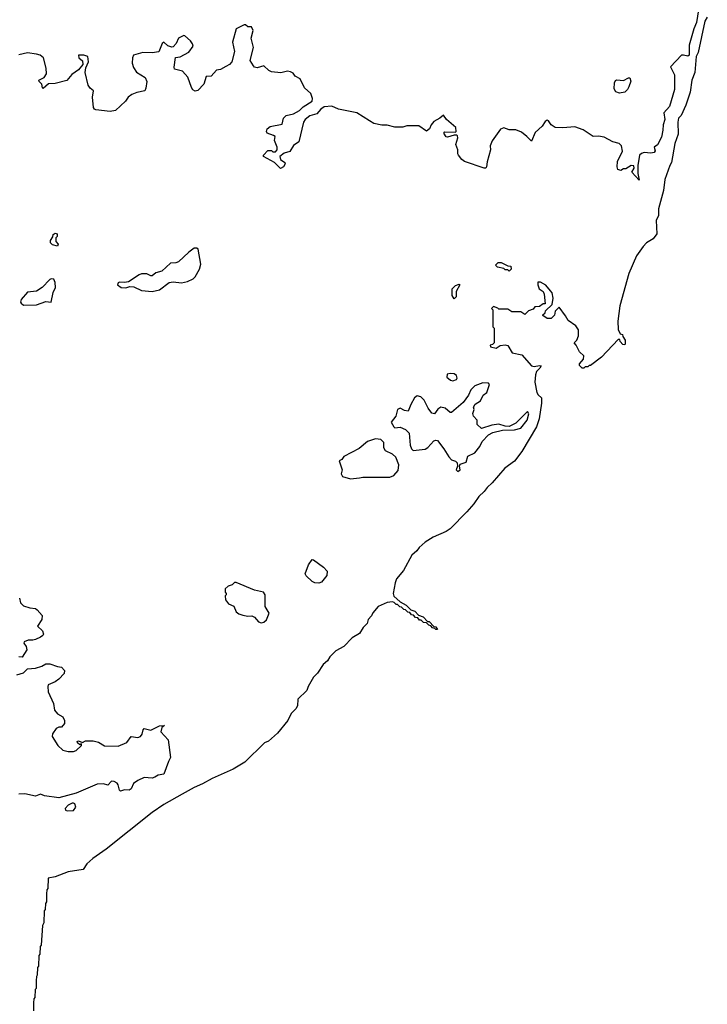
# Model space of a CAD drawing. Extents: x 2106670 to 2323771, y 35271 to 224896.
# Tile 239 of 256: x 2302006 to 2307245, y 63744 to 71246. Entities that reach past the tile are written whole.
import ezdxf

# ---------------------------------------------------------------- set-up
doc = ezdxf.new("R2010")
doc.units = 0

msp = doc.modelspace()

# ---------------------------------------------------------------- linework, layer by layer
at = {"layer": '0CON20XD'}
for points in [[(2307178.5, 71321.5), (2307163.2, 71225), (2307142.6, 71177.4), (2307106.8, 71053.2), (2307105.9, 70975), (2307095, 70968.1), (2307063.2, 70976.8), (2307047.9, 70975), (2306963.3, 70886.7), (2306995.6, 70825.6), (2306994.1, 70715), (2306955.6, 70585), (2306913.4, 70536.6), (2306921.1, 70485), (2306908, 70445), (2306906.8, 70405), (2306895, 70350), (2306866.3, 70293.7), (2306840, 70275), (2306847.5, 70247.5), (2306839.6, 70235), (2306815, 70230.4), (2306764.6, 70235.4), (2306742.2, 70227.8), (2306727.1, 70212.9), (2306716, 70135), (2306716.2, 70075), (2306725, 70022.5), (2306670, 70085), (2306687.5, 70115), (2306685, 70132.5), (2306663.6, 70136.4), (2306625, 70110), (2306605, 70110), (2306585, 70097.5), (2306562.5, 70105), (2306556.7, 70125), (2306560.8, 70165), (2306597.5, 70245), (2306591.5, 70285), (2306573.6, 70303.6), (2306525, 70314.6), (2306460, 70350), (2306415, 70357.9), (2306375, 70356), (2306297.9, 70407.9), (2306235, 70428.8), (2306145, 70421.1), (2306085.9, 70425.9), (2306054, 70444), (2306035.3, 70475.3), (2306025, 70480), (2306009.1, 70470.9), (2305985.3, 70434.7), (2305932.6, 70387.4), (2305905, 70320), (2305870.6, 70355), (2305828.1, 70388.1), (2305786, 70406), (2305735, 70406.2), (2305695, 70422.5), (2305667.7, 70412.3), (2305606.1, 70323.9), (2305591.2, 70285), (2305593.8, 70255), (2305566.6, 70163.4), (2305562, 70125), (2305556.7, 70115), (2305545.5, 70114.4), (2305395, 70166.2), (2305375, 70180), (2305348.1, 70215), (2305342.7, 70225), (2305343.8, 70255), (2305328, 70295), (2305343.8, 70345), (2305340.7, 70360.7), (2305335, 70367.5), (2305315, 70367.5), (2305265, 70350.8), (2305255, 70352.5), (2305237.5, 70382.5), (2305245, 70392.5), (2305325, 70390), (2305330, 70395), (2305327.5, 70425), (2305257.5, 70485), (2305235, 70520), (2305207.5, 70495), (2305160.4, 70469.5), (2305140, 70445), (2305127.5, 70415), (2305105, 70397.5), (2305046.4, 70436.4), (2304955, 70436.7), (2304923.6, 70426.4), (2304865, 70426.2), (2304805, 70443.3), (2304765, 70443.8), (2304705, 70454.6), (2304670, 70475), (2304575, 70536.5), (2304434.7, 70564.7), (2304385, 70588.1), (2304325, 70582.9), (2304298.8, 70565), (2304270.4, 70529.5), (2304215, 70513.8), (2304180, 70485), (2304168.8, 70465), (2304132, 70315), (2304093, 70287), (2304065, 70242.2), (2304020.6, 70229.4), (2303987.5, 70205), (2303991.7, 70181.7), (2304025, 70159.2), (2304028.7, 70148.7), (2304015, 70125.7), (2303992.7, 70112.7), (2303947, 70157), (2303862.5, 70205), (2303862.5, 70215), (2303895, 70250), (2303925, 70250), (2303935, 70240), (2303955, 70240), (2303967.5, 70255), (2303967.5, 70275), (2303946.7, 70325), (2303952.5, 70355), (2303940, 70365), (2303890.7, 70380.7), (2303886.7, 70395), (2303892, 70415), (2303915, 70433.3), (2304005, 70450), (2304016.7, 70495), (2304035, 70516.7), (2304090.6, 70529.4), (2304136.4, 70553.6), (2304165, 70582), (2304233.8, 70625), (2304236, 70645), (2304224, 70685), (2304176.3, 70726.3), (2304142.5, 70795), (2304105.7, 70815.7), (2304088.6, 70838.6), (2304068.9, 70848.9), (2304045, 70854.5), (2303995, 70841.5), (2303925, 70849.6), (2303905, 70859.5), (2303865, 70895.3), (2303815, 70880.7), (2303795.8, 70885), (2303786.4, 70895), (2303760.7, 70935), (2303788, 71035), (2303769.7, 71105), (2303785.7, 71165), (2303772, 71192), (2303742.9, 71192.9), (2303725, 71206.7), (2303715, 71206.2), (2303655, 71175.4), (2303628.3, 71075), (2303643.2, 71005), (2303622.3, 70925), (2303605, 70906.1), (2303575, 70888.6), (2303535, 70868), (2303505, 70861.4), (2303465, 70814.7), (2303425.8, 70814.2), (2303409.5, 70755), (2303362.3, 70707.7), (2303341.7, 70701.7), (2303325, 70712.5), (2303315, 70730), (2303288, 70808), (2303245, 70853.3), (2303185, 70870), (2303182, 70885), (2303192.7, 70957.3), (2303227.9, 70962.1), (2303295, 70999.5), (2303326.8, 71043.3), (2303322.9, 71062.9), (2303307.5, 71085), (2303265, 71124.2), (2303255, 71126.5), (2303215.6, 71104.4), (2303197.1, 71065), (2303175, 71039.4), (2303165, 71036.7), (2303135, 71046.2), (2303105, 71075.4), (2303090, 71065), (2303065, 71002.5), (2303015, 70993.4), (2302943.6, 70996.4), (2302872.5, 70975), (2302863.9, 70956.1), (2302863.8, 70915), (2302873.2, 70883.2), (2302895.4, 70845.4), (2302960.6, 70805), (2302973.1, 70775), (2302967.8, 70725), (2302958, 70705), (2302898.3, 70691.7), (2302860, 70675), (2302833.4, 70656.6), (2302810.8, 70625), (2302736, 70555), (2302695, 70546.8), (2302585, 70558.8), (2302575, 70563.3), (2302568.3, 70578.3), (2302560, 70655), (2302567.5, 70705), (2302543.3, 70725), (2302528.6, 70748.6), (2302504.1, 70844.1), (2302509.6, 70880.5), (2302530, 70925), (2302525, 70966.7), (2302493.6, 70976.4), (2302452.5, 70975), (2302457.5, 70955), (2302483.6, 70933.6), (2302486.7, 70905), (2302453.3, 70865), (2302402, 70828), (2302365, 70782), (2302275, 70760), (2302225, 70758), (2302185, 70722.5), (2302178.3, 70728.3), (2302173.8, 70755), (2302153.8, 70775), (2302152.5, 70785), (2302193.3, 70805), (2302210, 70835), (2302207.6, 70877.6), (2302186.7, 70955), (2302162.5, 70975), (2302135, 70984), (2302065, 70992.5), (2301998.3, 70978.3)], [(2307244.6, 71265), (2307226.2, 71233.8), (2307174.6, 70995.4), (2307159.5, 70965), (2307150, 70845), (2307127.8, 70785), (2307114.5, 70695), (2307081.4, 70595), (2307044.4, 70515.6), (2307024.5, 70495), (2307019.4, 70465), (2307022.2, 70375), (2306997.8, 70302.2), (2306972.9, 70157.1), (2306958.2, 70135), (2306920.2, 70029.8), (2306912, 69945), (2306873.3, 69805), (2306872.5, 69755), (2306854, 69715), (2306860, 69615), (2306832.9, 69577.1), (2306782.5, 69545), (2306755, 69518.8), (2306705, 69446.7), (2306647.8, 69312.2), (2306576.9, 69065), (2306562.1, 68947.9), (2306564.3, 68885), (2306581.7, 68851.7), (2306598.3, 68848.3), (2306601.7, 68831.7), (2306620, 68805), (2306620, 68775), (2306615, 68770), (2306601.7, 68771.7), (2306580, 68795), (2306578.3, 68808.3), (2306565, 68810), (2306437.5, 68675), (2306355, 68610), (2306345, 68610), (2306335, 68600), (2306315, 68600), (2306305, 68590), (2306291.7, 68591.7), (2306271.7, 68611.7), (2306270, 68625), (2306300.7, 68659.3), (2306304.2, 68685), (2306270, 68715), (2306246.1, 68766.1), (2306230, 68785), (2306250, 68805), (2306262, 68838), (2306262.2, 68882.2), (2306242.5, 68912.5), (2306184.1, 68954.1), (2306165, 68990.8), (2306115, 69056.7), (2306086.2, 69025), (2306080, 68995), (2306055, 68970), (2306025, 68970), (2305991.7, 68991.7), (2305991.7, 68998.3), (2306008.3, 69011.7), (2306011.7, 69028.3), (2306063.3, 69076.7), (2306071.1, 69125), (2306061.4, 69165), (2306051.1, 69181.1), (2306014.3, 69224.3), (2305973, 69247), (2305953.6, 69246.4), (2305953.3, 69226.7), (2305964.2, 69194.2), (2305993.3, 69175), (2306002.5, 69155), (2306008.3, 69081.7), (2305995, 69080), (2305965, 69060), (2305931.7, 69058.3), (2305918.3, 69041.7), (2305881.7, 69028.3), (2305855, 69000), (2305825, 69020), (2305755, 69020), (2305725, 69040), (2305655, 69040), (2305648.3, 69048.3), (2305615, 69060), (2305600, 69045), (2305610, 69035), (2305610, 68905), (2305620, 68895), (2305620, 68785), (2305608.3, 68771.7), (2305590, 68765), (2305593.6, 68753.6), (2305635, 68744), (2305666.7, 68763.3), (2305705, 68768.8), (2305724.2, 68764.2), (2305756.9, 68706.9), (2305831.5, 68691.5), (2305905, 68608.9), (2305925, 68604.2), (2305965, 68612.5), (2305978.3, 68608.3), (2305969.3, 68590.7), (2305943.3, 68565), (2305935, 68540), (2305930.8, 68485), (2305946.4, 68406.4), (2305957, 68387), (2305982.5, 68365), (2305982, 68325), (2305964.6, 68205.4), (2305943.1, 68145), (2305831.9, 67955), (2305775, 67882.5), (2305701.7, 67828.3), (2305605, 67716.2), (2305567.3, 67682.7), (2305545, 67650), (2305503, 67613), (2305465, 67556), (2305411.2, 67495), (2305285, 67367.1), (2305255, 67346.7), (2305155, 67302), (2305095, 67264), (2305048.8, 67225), (2305030.8, 67199.2), (2304993.3, 67165), (2304930.4, 67049.5), (2304876.2, 66985), (2304866, 66955), (2304852, 66875), (2304855, 66852.5), (2304905, 66810), (2304950, 66785), (2304985, 66750), (2305015, 66740), (2305045, 66710), (2305080, 66695), (2305111.7, 66661.7), (2305125, 66660), (2305161.7, 66621.7), (2305175, 66620), (2305190, 66600), (2305175, 66600), (2305168.3, 66608.3), (2305151.7, 66611.7), (2305138.3, 66628.3), (2305121.7, 66631.7), (2305105, 66650), (2305081.7, 66651.7), (2305065, 66670), (2305051.7, 66671.7), (2305038.3, 66688.3), (2305021.7, 66691.7), (2305005, 66710), (2304991.7, 66711.7), (2304978.3, 66728.3), (2304961.7, 66731.7), (2304945, 66750), (2304931.7, 66751.7), (2304915, 66770), (2304901.7, 66771.7), (2304885, 66790), (2304875, 66790), (2304860, 66805), (2304845, 66810), (2304805, 66806.2), (2304736.4, 66773.6), (2304695, 66726.7), (2304685.8, 66704.2), (2304661.2, 66675), (2304653.3, 66645), (2304623.3, 66615), (2304595, 66570), (2304540, 66535), (2304475, 66470), (2304415, 66436.2), (2304368.3, 66391.7), (2304349.7, 66360.3), (2304317, 66333), (2304273.8, 66266.2), (2304245, 66236.7), (2304203.3, 66165), (2304192.5, 66135), (2304125, 66067.5), (2304123, 66017), (2304110, 65995), (2304075, 65960), (2304047.5, 65905), (2303969.6, 65810.5), (2303902.5, 65747.5), (2303870, 65735), (2303721.7, 65588.3), (2303633.4, 65536.6), (2303473.3, 65465), (2303397.5, 65422.5)], [(2306575, 70685.8), (2306546.8, 70696.8), (2306535, 70720), (2306536.7, 70765), (2306545, 70784), (2306555, 70788.9), (2306605.8, 70784.2), (2306645, 70803.3), (2306655, 70802.5), (2306661.7, 70778.3), (2306647.5, 70735), (2306636.4, 70713.6), (2306615, 70693.8), (2306575, 70685.8)], [(2302295, 69520), (2302255, 69530), (2302240, 69545), (2302240, 69565), (2302258.3, 69591.7), (2302261.7, 69608.3), (2302275, 69620), (2302290, 69615), (2302290, 69595), (2302280, 69585), (2302280, 69555), (2302300, 69535), (2302295, 69520)], [(2303015, 69174), (2303071.2, 69188.8), (2303145, 69244), (2303175, 69248), (2303238.3, 69241.7), (2303285, 69251.2), (2303327.7, 69272.3), (2303342.5, 69287.5), (2303374.6, 69345.4), (2303385.9, 69384.1), (2303365, 69497.9), (2303355, 69506.1), (2303335, 69504.3), (2303294.3, 69475), (2303215, 69402), (2303195, 69393.8), (2303155, 69390), (2303089.7, 69330.3), (2303042.3, 69317.7), (2303015, 69293.3), (2303005, 69293.3), (2302975, 69310.8), (2302935, 69310), (2302915, 69302.9), (2302835, 69250), (2302805, 69243.8), (2302765, 69246), (2302755, 69240), (2302750, 69225), (2302780, 69205), (2302815, 69203.3), (2302845, 69212.5), (2302875, 69210), (2302933.6, 69183.6), (2303015, 69174)], [(2305735, 69330), (2305725, 69340), (2305705, 69340), (2305695, 69350), (2305645, 69360), (2305630, 69375), (2305650, 69395), (2305675, 69396.7), (2305725, 69370), (2305747, 69367), (2305750, 69345), (2305735, 69330)], [(2302035, 69071.5), (2302135, 69074.6), (2302205, 69098.8), (2302246.2, 69095), (2302262, 69168), (2302279.3, 69205), (2302275, 69243.3), (2302265, 69268), (2302245, 69272), (2302235, 69266.2), (2302176.7, 69205), (2302135, 69178.8), (2302065, 69168.8), (2302018, 69115), (2302011.4, 69095), (2302015.7, 69085), (2302035, 69071.5)], [(2305315, 69120), (2305300, 69145), (2305300, 69195), (2305325, 69220), (2305355, 69230), (2305360, 69225), (2305330, 69175), (2305330, 69135), (2305315, 69120)], [(2305305, 68494.3), (2305334.3, 68505.7), (2305338.6, 68515), (2305332.7, 68535), (2305315, 68546.7), (2305285, 68550.7), (2305262.5, 68545), (2305261.3, 68521.3), (2305288.8, 68498.8), (2305305, 68494.3)], [(2305345, 67804.7), (2305362.1, 67815), (2305357.3, 67845), (2305361.1, 67858.9), (2305406.7, 67875), (2305420.1, 67919.9), (2305473.2, 67945), (2305511.3, 67995), (2305528.2, 68031.8), (2305577.4, 68082.6), (2305609.3, 68100.7), (2305685, 68119.6), (2305775, 68120.9), (2305825, 68134.6), (2305872.4, 68195), (2305885, 68242.5), (2305875, 68260), (2305785, 68172.2), (2305735, 68145.8), (2305705, 68148), (2305655, 68163.3), (2305603, 68157), (2305525, 68130), (2305491.7, 68161.7), (2305490, 68195), (2305462.5, 68225), (2305457.5, 68245), (2305467.5, 68275), (2305463.3, 68295), (2305475, 68316.7), (2305517.5, 68342.5), (2305536.2, 68385), (2305564.3, 68405.7), (2305586, 68466), (2305577.1, 68477.1), (2305535, 68478), (2305473.2, 68456.8), (2305444, 68425), (2305426.2, 68385), (2305385, 68329.4), (2305295, 68252.7), (2305285, 68254.3), (2305247, 68287), (2305215.5, 68294.5), (2305190.9, 68279.1), (2305165, 68243.3), (2305145, 68247.5), (2305117.5, 68285), (2305088.1, 68348.1), (2305061.3, 68371.3), (2305035, 68378.9), (2305013.6, 68365), (2304985.8, 68315), (2304966.7, 68263.3), (2304938.3, 68268.3), (2304905, 68286.2), (2304885, 68276.7), (2304872.5, 68225), (2304835, 68180), (2304855, 68143.3), (2304865, 68137.5), (2304905, 68142.5), (2304945, 68122.5), (2304972.5, 68095), (2304980, 68005), (2304991.4, 67975), (2305003.6, 67963.6), (2305095, 67973.4), (2305115, 67986.2), (2305161.7, 68038.3), (2305175, 68043.2), (2305188.9, 68038.9), (2305237.3, 67977.3), (2305275, 67914.7), (2305295, 67893.1), (2305325, 67882.2), (2305338.5, 67868.5), (2305342.5, 67845), (2305331.4, 67815), (2305345, 67804.7)], [(2304525, 67746.7), (2304595, 67754.6), (2304619.1, 67760.9), (2304825, 67760.7), (2304855.8, 67774.2), (2304888.3, 67811.7), (2304895.6, 67855), (2304871.6, 67911.6), (2304846.1, 67936.1), (2304791.9, 67961.9), (2304780.8, 67985), (2304778.9, 68025), (2304758.2, 68048.3), (2304717.3, 68052.7), (2304655, 68032.5), (2304592.3, 67977.7), (2304475, 67917.5), (2304460, 67895), (2304440, 67885), (2304463.8, 67815), (2304455.7, 67785), (2304466, 67765), (2304525, 67746.7)], [(2304285, 66953.3), (2304255, 66954), (2304235, 66964.4), (2304188.8, 67008.8), (2304180, 67025), (2304205, 67091.1), (2304235, 67132.3), (2304245, 67130.9), (2304320, 67075), (2304347.5, 67045), (2304345, 67010), (2304305, 66960), (2304285, 66953.3)], [(2303845, 66651.5), (2303865, 66654.5), (2303885, 66674.2), (2303905.6, 66725), (2303876.2, 66775), (2303876.7, 66865), (2303863.9, 66883.9), (2303795, 66900), (2303655, 66957.5), (2303643, 66957), (2303625, 66940), (2303595, 66930), (2303571.7, 66908.3), (2303570, 66885), (2303580, 66875), (2303580, 66865), (2303570, 66855), (2303574, 66825), (2303595.5, 66795.5), (2303636.7, 66776.7), (2303654, 66735), (2303675, 66719.2), (2303705, 66708), (2303745, 66700), (2303775, 66702.5), (2303795, 66692.5), (2303825, 66658.6), (2303845, 66651.5)], [(2302005, 66837.5), (2302013, 66803), (2302035, 66780), (2302083.6, 66763.6), (2302125, 66758.8), (2302139.6, 66749.5), (2302176.4, 66706.4), (2302173.8, 66675), (2302142.5, 66625), (2302178.3, 66588.3), (2302186.7, 66565), (2302182.5, 66555), (2302165, 66540), (2302127, 66523), (2302105, 66517.5), (2302070.7, 66519.3), (2302040, 66505), (2302037.5, 66495), (2302055, 66470), (2302060, 66445), (2302025, 66390), (2301998.3, 66391.7)], [(2301985, 66253.3), (2302035, 66270), (2302065, 66300), (2302125, 66303.8), (2302175, 66320), (2302205, 66337.5), (2302235, 66337.5), (2302295, 66316.7), (2302325, 66313.3), (2302345.9, 66285.9), (2302343.8, 66265), (2302305, 66221.2), (2302275, 66200), (2302223, 66177), (2302220, 66165), (2302223.3, 66125), (2302262.5, 66035), (2302270.8, 65985), (2302295, 65955.8), (2302333.3, 65933.3), (2302347.5, 65905), (2302346.8, 65883.2), (2302325, 65856.2), (2302303.9, 65856.1), (2302283.3, 65845), (2302256.7, 65805), (2302253.3, 65785), (2302296.2, 65715), (2302335, 65681.2), (2302375, 65670), (2302415, 65670), (2302435, 65676.7), (2302477.5, 65715), (2302477.5, 65727.5), (2302465, 65720), (2302445.7, 65735), (2302444.7, 65745), (2302455, 65752.5), (2302485, 65737.5), (2302508.2, 65751.8), (2302565, 65750.9), (2302605, 65740.4), (2302652.5, 65712.5), (2302755, 65711.2), (2302821.5, 65738.5), (2302854.7, 65785.3), (2302905, 65777.1), (2302925, 65783.1), (2302938.9, 65801.1), (2302945.6, 65834.4), (2302955, 65844.2), (2303005, 65832.3), (2303070, 65865), (2303108.3, 65868.3), (2303088.3, 65851.7), (2303080, 65820), (2303137.6, 65757.6), (2303154, 65625), (2303138.2, 65595), (2303105, 65497.1), (2303061.4, 65488.6), (2303036.1, 65475), (2303015, 65467.7), (2302955, 65470.6), (2302905, 65450), (2302873.8, 65425), (2302856, 65385), (2302840, 65375), (2302805, 65378), (2302775, 65367.5), (2302766.4, 65376.4), (2302756.7, 65415), (2302747.7, 65427.7), (2302725, 65441.2), (2302705, 65443.3), (2302677, 65413), (2302645, 65423.3), (2302595, 65420), (2302435, 65352), (2302305, 65315.8), (2302195, 65332), (2302165, 65345.6), (2302125, 65328.6), (2302045, 65348.6), (2302000, 65345)], [(2303397.5, 65422.5), (2303335, 65395.6), (2303244.6, 65345.5), (2303105, 65265.6), (2303016.2, 65205), (2302664.3, 64925.7), (2302564, 64855), (2302517.5, 64815), (2302488.3, 64771.7), (2302375, 64754.2), (2302275, 64715.6), (2302223.3, 64705), (2302220, 64625), (2302212.5, 64615), (2302210, 64585), (2302210, 64525), (2302201.7, 64511.7), (2302200, 64465), (2302192.5, 64455), (2302190, 64365), (2302180, 64345), (2302170, 64195), (2302162.5, 64185), (2302160, 64125), (2302152.5, 64115), (2302150, 64035), (2302142.5, 64025), (2302140, 63965), (2302132.5, 63955), (2302130, 63925), (2302130, 63865), (2302123, 63857), (2302120, 63795), (2302112.5, 63785), (2302110, 63755), (2302110, 63695)], [(2302367, 65217), (2302415, 65220), (2302433.3, 65245), (2302425, 65270), (2302415, 65277.5), (2302405, 65277.5), (2302375, 65260), (2302353.3, 65235), (2302353.9, 65223.9), (2302367, 65217)]]:
    msp.add_lwpolyline(points, dxfattribs=at)

doc.saveas('drawing.dxf')
